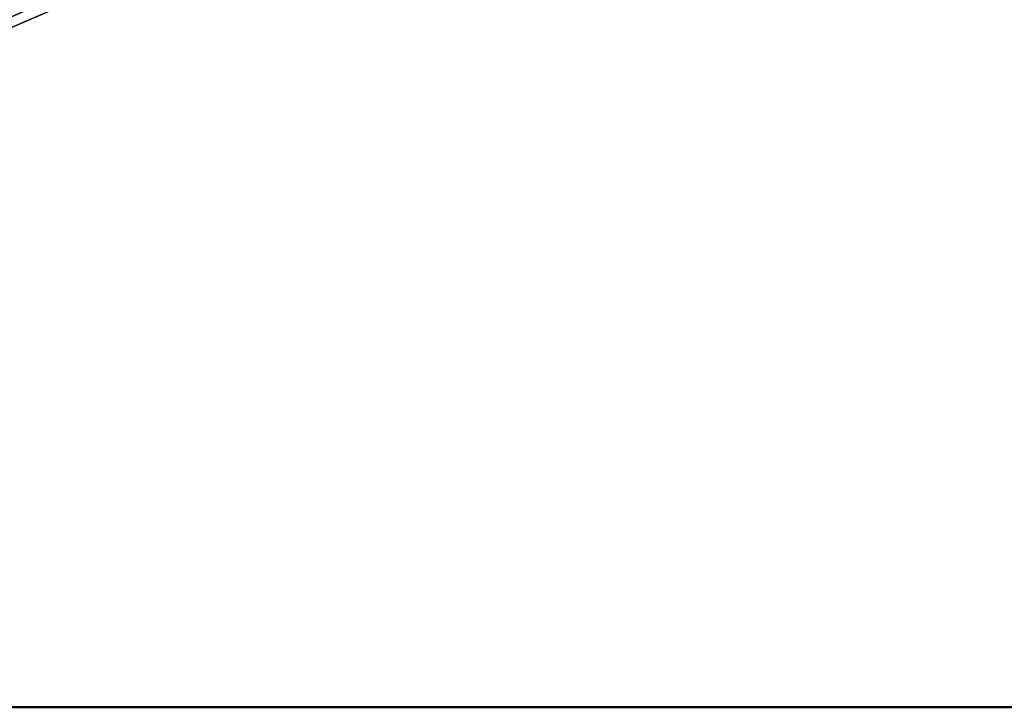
# Model space of a CAD drawing. Header units: millimetres. Extents: x -1 to 359, y -328 to 0.
# Tile 15 of 220: x 32 to 44, y -295 to -286. Entities that reach past the tile are written whole.
import ezdxf

# ---------------------------------------------------------------- set-up
doc = ezdxf.new("R2010")
doc.units = ezdxf.units.MM
doc.header["$MEASUREMENT"] = 0
doc.layers.add('0 Misc', color=7, linetype='Continuous', lineweight=35)

msp = doc.modelspace()

# ---------------------------------------------------------------- linework, layer by layer
at = {"layer": '0 Misc', "color": 160, "linetype": 'Continuous', "lineweight": 25}
msp.add_line((44, -281, 319.5), (11.5, -295, 319.5), dxfattribs=at).dxf.unprotected_set("ltscale", 0)
at = {"layer": '0 Misc', "color": 160, "linetype": 'Continuous', "lineweight": 50}
for p, q in [((346.5, -295, 331.5), (11.5, -295, 331.5)), ((11.5, -295, 319.5), (346.5, -295, 319.5))]:
    msp.add_line(p, q, dxfattribs=at).dxf.unprotected_set("ltscale", 0)
at = {"layer": '0 Misc', "color": 7, "lineweight": 25}
for points, invisible_edges in [([(346.5, -295, 12.5), (11.5, -1, 12.5), (11.5, -295, 12.5)], 1), ([(346.5, -295, 12.5), (346.5, -1, 12.5), (11.5, -1, 12.5)], 12), ([(346.5, -1, 0.5), (11.5, -295, 0.5), (11.5, -1, 0.5)], 1), ([(346.5, -1, 0.5), (346.5, -295, 0.5), (11.5, -295, 0.5)], 12), ([(346.5, -295, 331.5), (11.5, -1, 331.5), (11.5, -295, 331.5)], 1), ([(346.5, -295, 331.5), (346.5, -1, 331.5), (11.5, -1, 331.5)], 12)]:
    msp.add_3dface(points, dxfattribs=dict(at, invisible_edges=invisible_edges))
for points in [[(346.5, -1, 319.5), (11.5, -295, 319.5), (11.5, -1, 319.5)], [(11.5, -295, 319.5), (346.5, -1, 319.5), (62.939, -257.439, 319.5)], [(11.5, -295, 319.5), (62.939, -257.439, 319.5), (42.939, -278.439, 319.5)], [(11.5, -295, 319.5), (42.939, -278.439, 319.5), (42.701, -278.75, 319.5)], [(11.5, -295, 319.5), (42.701, -278.75, 319.5), (42.551, -279.112, 319.5)], [(11.5, -295, 319.5), (42.551, -279.112, 319.5), (42.5, -279.5, 319.5)], [(42.551, -279.888, 319.5), (11.5, -295, 319.5), (42.5, -279.5, 319.5)], [(42.701, -280.25, 319.5), (11.5, -295, 319.5), (42.551, -279.888, 319.5)], [(42.939, -280.561, 319.5), (11.5, -295, 319.5), (42.701, -280.25, 319.5)], [(43.25, -280.799, 319.5), (11.5, -295, 319.5), (42.939, -280.561, 319.5)], [(43.612, -280.949, 319.5), (11.5, -295, 319.5), (43.25, -280.799, 319.5)], [(44, -281, 319.5), (11.5, -295, 319.5), (43.612, -280.949, 319.5)], [(346.5, -295, 319.5), (44, -281, 319.5), (44.388, -280.949, 319.5)], [(11.5, -295, 319.5), (44, -281, 319.5), (346.5, -295, 319.5)]]:
    msp.add_3dface(points, dxfattribs=at)

doc.saveas('drawing.dxf')
